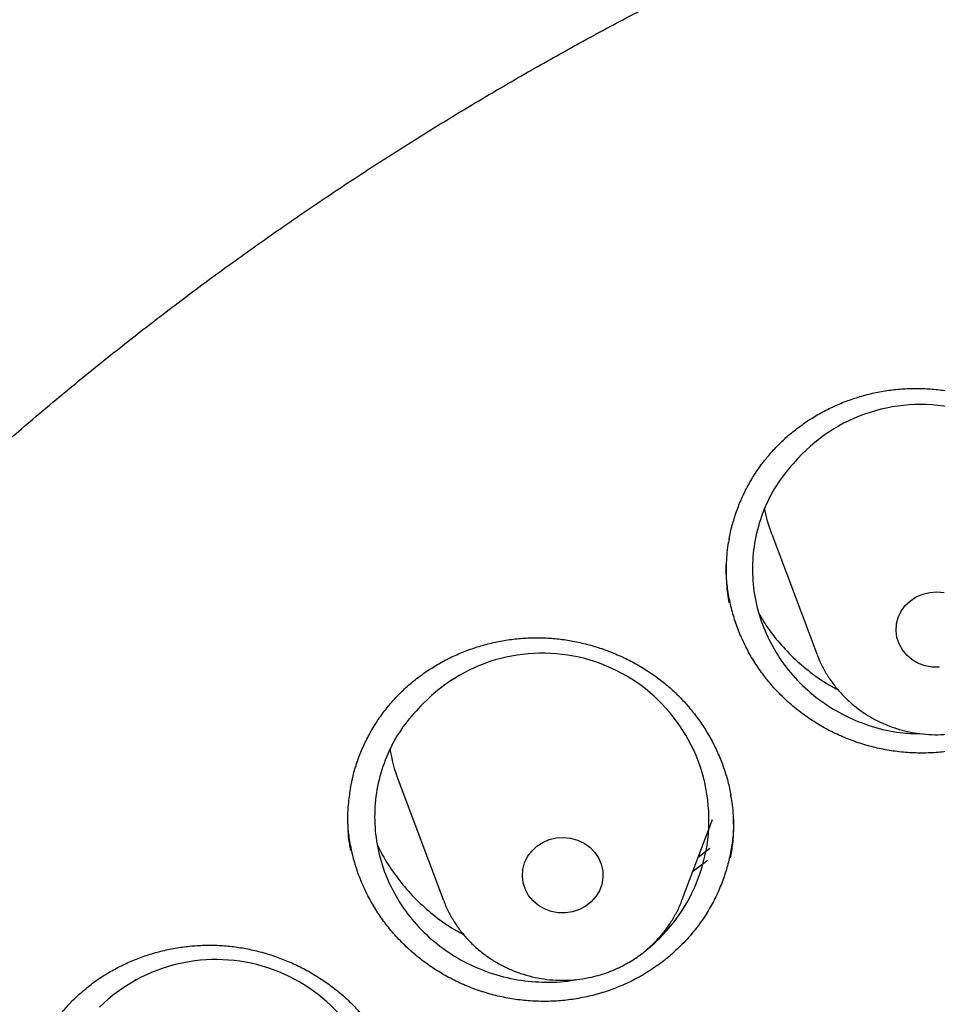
# Model space of a CAD drawing. Header units: millimetres. Extents: x 8 to 1577, y 12 to 2536.
# Tile 75 of 108: x 747.69 to 756.81, y 2150.5 to 2160.28. Entities that reach past the tile are written whole.
import ezdxf

# ---------------------------------------------------------------- set-up
doc = ezdxf.new("R2010")
doc.units = ezdxf.units.MM

msp = doc.modelspace()

# ---------------------------------------------------------------- linework, layer by layer
at = {"color": 7, "linetype": 'Continuous', "lineweight": 30}
for p, q in [((755.1639, 2155.167), (755.6109, 2153.9788)), ((755.6133, 2153.9725), (755.6109, 2153.9788)), ((751.4514, 2152.7281), (751.8984, 2151.5399)), ((754.2746, 2151.5399), (754.5738, 2152.3353)), ((754.4332, 2151.9616), (754.5487, 2152.0508)), ((751.9014, 2151.5321), (751.8984, 2151.5399))]:
    msp.add_line(p, q, dxfattribs=at)
at = {"color": 7, "linetype": 'Continuous', "lineweight": 30, "flags": 128}
for points in [[(755.1639, 2155.167), (755.121, 2155.2986), (755.0914, 2155.4258)], [(756.8289, 2153.846), (756.7572, 2153.847), (756.6868, 2153.86), (756.6201, 2153.8846), (756.5591, 2153.92), (756.5058, 2153.965), (756.4619, 2154.0182), (756.4289, 2154.0779), (756.4077, 2154.1422), (756.3992, 2154.209), (756.4035, 2154.2762), (756.4205, 2154.3415), (756.4496, 2154.403), (756.49, 2154.4586), (756.5404, 2154.5065), (756.599, 2154.5453)], [(756.599, 2154.5453), (756.6641, 2154.5735), (756.7335, 2154.5905), (756.805, 2154.5955), (756.8763, 2154.5885)], [(752.8294, 2152.0689), (752.8883, 2152.1073), (752.9535, 2152.1353), (753.023, 2152.1519), (753.0945, 2152.1566), (753.1658, 2152.1492), (753.2345, 2152.1301), (753.2985, 2152.0997), (753.3557, 2152.059), (753.4042, 2152.0095), (753.4425, 2151.9526), (753.4693, 2151.8902), (753.4839, 2151.8244), (753.4857, 2151.7571), (753.4746, 2151.6906), (753.4511, 2151.6271), (753.4159, 2151.5685), (753.3701, 2151.5167), (753.3151, 2151.4735), (753.2529, 2151.4401), (753.1852, 2151.4177), (753.1144, 2151.407), (753.0427, 2151.4084), (752.9724, 2151.4217), (752.9058, 2151.4466), (752.845, 2151.4823), (752.7919, 2151.5275), (752.7484, 2151.581), (752.7156, 2151.6408), (752.6949, 2151.7052), (752.6866, 2151.772), (752.6913, 2151.8392), (752.7086, 2151.9045), (752.7381, 2151.9658), (752.7788, 2152.0212), (752.8294, 2152.0689)], [(754.5261, 2151.9296), (754.4907, 2151.9023), (754.3779, 2151.8146)]]:
    msp.add_lwpolyline(points, dxfattribs=at)
at = {"color": 7, "linetype": 'Continuous', "lineweight": 30}
for centre, radius, start, end in [((756.6406, 2154.8024), 1.6531, 306.69494, 137.46654), ((752.8851, 2152.3317), 1.6546, 308.50064, 135.69335), ((752.8956, 2153.2722), 1.5432, 188.69404, 200.64215), ((749.6428, 2149.2922), 1.6516, 306.59529, 134.44944)]:
    msp.add_arc(centre, radius, start, end, dxfattribs=at)
for points, knots in [([(802.1747, 2150.4391), (802.1616, 2150.4855), (802.1331, 2150.586), (802.0843, 2150.7518), (802.027, 2150.944), (801.9607, 2151.1629), (801.8866, 2151.4031), (801.8029, 2151.6657), (801.6998, 2151.9793), (801.5736, 2152.348), (801.4204, 2152.7754), (801.2436, 2153.2456), (801.0401, 2153.7591), (800.8066, 2154.3165), (800.545, 2154.9062), (800.2531, 2155.5271), (799.9721, 2156.0906), (799.7101, 2156.5909), (799.4764, 2157.0207), (799.2358, 2157.4466), (798.9964, 2157.8553), (798.7657, 2158.2361), (798.5457, 2158.5883), (798.3374, 2158.9124), (798.1391, 2159.213), (797.9523, 2159.4897), (797.778, 2159.742), (797.6206, 2159.9656), (797.4807, 2160.1608), (797.359, 2160.3282), (797.2604, 2160.4622), (797.1832, 2160.566), (797.1258, 2160.6427), (797.0787, 2160.7052), (797.0333, 2160.7653), (796.98, 2160.8353), (796.9119, 2160.9244), (796.8236, 2161.0389), (796.7128, 2161.1811), (796.5778, 2161.352), (796.4206, 2161.5482), (796.2407, 2161.7687), (795.961, 2162.1052), (795.5906, 2162.5366), (795.138, 2163.0411), (794.6979, 2163.5118), (794.272, 2163.9498), (793.8621, 2164.3562), (793.4633, 2164.7379), (793.0591, 2165.112), (792.6243, 2165.5008), (792.1445, 2165.914), (791.6167, 2166.3502), (791.0518, 2166.7971), (790.4493, 2167.2523), (789.8086, 2167.7136), (789.1232, 2168.1824), (788.3915, 2168.6562), (787.6715, 2169.0961), (786.9697, 2169.5016), (786.2941, 2169.8722), (785.6037, 2170.2306), (784.9168, 2170.5676), (784.2513, 2170.8762), (783.6118, 2171.1567), (782.9996, 2171.4108), (782.4158, 2171.6403), (781.8613, 2171.847), (781.3401, 2172.0315), (780.8524, 2172.1957), (780.3987, 2172.3413), (779.9763, 2172.4708), (779.5962, 2172.5823), (779.2571, 2172.6778), (778.9602, 2172.7585), (778.6986, 2172.8273), (778.4894, 2172.8807), (778.3283, 2172.9209), (778.2013, 2172.9521), (778.0802, 2172.9814), (777.9373, 2173.0155), (777.7584, 2173.0572), (777.5319, 2173.1087), (777.2638, 2173.1676), (776.9539, 2173.233), (776.602, 2173.3037), (776.2078, 2173.3786), (775.771, 2173.4562), (775.2915, 2173.5349), (774.769, 2173.6131), (774.2033, 2173.6888), (773.5943, 2173.76), (772.9034, 2173.8284), (772.1491, 2173.8873), (771.3526, 2173.9313), (770.5742, 2173.9569), (769.7455, 2173.9661), (768.8718, 2173.9545), (767.9586, 2173.9183), (767.0826, 2173.8613), (766.2443, 2173.7864), (765.5305, 2173.7059), (764.9337, 2173.6275), (764.4465, 2173.5564), (763.9756, 2173.4812), (763.521, 2173.4025), (763.0839, 2173.321), (762.6946, 2173.2435), (762.362, 2173.1736), (762.0932, 2173.1147), (761.8667, 2173.0635), (761.6913, 2173.0227), (761.5614, 2172.9919), (761.4717, 2172.9703), (761.4014, 2172.9532), (761.3241, 2172.9343), (761.2199, 2172.9085), (761.0788, 2172.8731), (760.9113, 2172.8302), (760.7215, 2172.7806), (760.5093, 2172.7237), (760.2396, 2172.6496), (759.906, 2172.5546), (759.5021, 2172.4348), (759.0568, 2172.2964), (758.5736, 2172.1388), (758.066, 2171.9647), (757.5481, 2171.7777), (756.8864, 2171.5268), (756.0851, 2171.2017), (755.1494, 2170.7893), (754.2, 2170.3365), (753.2389, 2169.8408), (752.2685, 2169.2999), (751.312, 2168.725), (750.3715, 2168.1166), (749.4835, 2167.4994), (748.6544, 2166.8831), (747.8886, 2166.2777), (747.1594, 2165.6659), (746.4662, 2165.0494), (745.8084, 2164.4299), (745.1849, 2163.8094), (744.6386, 2163.2355), (744.1662, 2162.7155), (743.7662, 2162.2575), (743.3976, 2161.8194), (743.127, 2161.4863), (742.9426, 2161.2539), (742.8376, 2161.1201), (742.7463, 2161.0025), (742.6756, 2160.9107), (742.6275, 2160.8478), (742.5908, 2160.7996), (742.5531, 2160.75), (742.504, 2160.6849), (742.4362, 2160.5946), (742.3478, 2160.476), (742.2372, 2160.3258), (742.1088, 2160.1492), (741.9634, 2159.9459), (741.8048, 2159.7202), (741.5594, 2159.3641), (741.2331, 2158.8741), (740.8477, 2158.2647), (740.4768, 2157.6471), (740.1214, 2157.0235), (739.7696, 2156.3709), (739.4654, 2155.772), (739.206, 2155.2337), (738.9887, 2154.7623), (738.7757, 2154.2784), (738.5716, 2153.7917), (738.382, 2153.3162), (738.2112, 2152.8668), (738.0596, 2152.4491), (737.9257, 2152.0637), (737.8082, 2151.7111), (737.7058, 2151.3916), (737.6173, 2151.1057), (737.5418, 2150.8535), (737.4784, 2150.6355), (737.4405, 2150.5006), (737.4233, 2150.4391)], [0, 0, 0, 0, 0.001644, 0.003567, 0.005926, 0.008642, 0.011704, 0.015019, 0.018579, 0.023611, 0.029063, 0.034936, 0.041694, 0.048934, 0.056656, 0.06486, 0.073546, 0.07922, 0.085081, 0.091045, 0.096702, 0.101999, 0.106935, 0.111512, 0.115728, 0.119759, 0.123395, 0.126635, 0.12948, 0.131931, 0.133986, 0.13539, 0.136523, 0.137384, 0.138168, 0.139194, 0.140505, 0.142143, 0.144321, 0.146894, 0.149861, 0.153223, 0.156966, 0.165341, 0.17331, 0.180874, 0.188033, 0.194788, 0.201137, 0.207384, 0.214068, 0.221552, 0.229529, 0.237999, 0.246702, 0.255871, 0.265506, 0.275605, 0.28617, 0.294797, 0.303711, 0.312856, 0.321711, 0.330153, 0.33818, 0.345793, 0.352992, 0.359777, 0.366147, 0.372001, 0.377456, 0.382511, 0.387167, 0.391045, 0.394595, 0.397716, 0.400318, 0.401997, 0.403407, 0.404797, 0.406269, 0.408439, 0.411091, 0.414224, 0.417838, 0.421934, 0.426512, 0.43157, 0.437111, 0.443132, 0.449635, 0.45662, 0.464085, 0.473353, 0.48246, 0.491324, 0.499945, 0.510755, 0.521155, 0.531147, 0.540731, 0.549906, 0.555693, 0.561304, 0.56674, 0.572001, 0.577087, 0.581955, 0.585584, 0.588725, 0.591376, 0.593539, 0.594895, 0.595949, 0.596701, 0.597372, 0.598676, 0.600383, 0.602357, 0.6046, 0.60711, 0.609889, 0.614191, 0.61901, 0.624346, 0.630198, 0.636467, 0.64279, 0.649134, 0.660817, 0.672571, 0.684395, 0.697141, 0.709968, 0.722876, 0.735865, 0.748901, 0.760534, 0.7719, 0.782999, 0.79383, 0.804396, 0.814693, 0.824724, 0.832252, 0.839416, 0.846155, 0.852469, 0.85459, 0.856659, 0.858496, 0.859866, 0.860768, 0.861303, 0.862016, 0.86298, 0.864193, 0.866024, 0.868232, 0.870816, 0.873777, 0.877111, 0.880623, 0.889162, 0.898067, 0.906326, 0.914876, 0.923718, 0.932851, 0.938938, 0.945148, 0.95148, 0.957927, 0.964124, 0.969879, 0.97519, 0.980058, 0.984485, 0.988469, 0.992012, 0.995113, 0.997776, 1, 1, 1, 1]), ([(737.4636, 2138.4068), (737.4674, 2138.4301), (737.5017, 2138.6408), (737.577, 2139.0374), (737.6902, 2139.5963), (737.8156, 2140.153), (737.9517, 2140.7074), (738.0987, 2141.2594), (738.2567, 2141.8087), (738.4254, 2142.3552), (738.6049, 2142.8987), (738.7951, 2143.4389), (738.996, 2143.9758), (739.2074, 2144.5091), (739.4293, 2145.0386), (739.6617, 2145.5641), (739.9044, 2146.0856), (740.1573, 2146.6027), (740.4204, 2147.1153), (740.6936, 2147.6233), (740.9768, 2148.1265), (741.2698, 2148.6246), (741.5726, 2149.1176), (741.8852, 2149.6052), (742.2073, 2150.0873), (742.5388, 2150.5637), (742.8798, 2151.0343), (743.2299, 2151.4989), (743.5892, 2151.9573), (743.9574, 2152.4094), (744.3345, 2152.855), (744.7204, 2153.294), (745.1149, 2153.7262), (745.5178, 2154.1515), (745.929, 2154.5698), (746.3485, 2154.9808), (746.7759, 2155.3844), (747.2113, 2155.7806), (747.6545, 2156.1691), (748.1052, 2156.5498), (748.5633, 2156.9227), (749.0288, 2157.2875), (749.5014, 2157.6442), (749.9809, 2157.9926), (750.4672, 2158.3327), (750.9602, 2158.6642), (751.4596, 2158.9871), (751.9653, 2159.3013), (752.4772, 2159.6066), (752.9949, 2159.903), (753.5185, 2160.1903), (754.0476, 2160.4685), (754.5821, 2160.7375), (755.1218, 2160.9972), (755.6666, 2161.2474), (756.2162, 2161.4881), (756.7705, 2161.7192), (757.3293, 2161.9407), (757.8923, 2162.1524), (758.4594, 2162.3543), (759.0304, 2162.5463), (759.6051, 2162.7284), (760.1833, 2162.9004), (760.7648, 2163.0624), (761.3493, 2163.2142), (761.9368, 2163.3559), (762.527, 2163.4874), (763.1197, 2163.6085), (763.7146, 2163.7194), (764.3117, 2163.8199), (764.9106, 2163.91), (765.5112, 2163.9897), (766.1133, 2164.0589), (766.7166, 2164.1177), (767.321, 2164.166), (767.9263, 2164.2038), (768.5322, 2164.2311), (769.1385, 2164.2478), (769.7451, 2164.254), (770.3516, 2164.2497), (770.958, 2164.2348), (771.564, 2164.2094), (772.1694, 2164.1735), (772.7739, 2164.1271), (773.3775, 2164.0702), (773.9798, 2164.0028), (774.5807, 2163.9249), (775.1799, 2163.8367), (775.7773, 2163.738), (776.3727, 2163.629), (776.9658, 2163.5097), (777.5564, 2163.38), (778.1444, 2163.2402), (778.7295, 2163.0901), (779.3115, 2162.93), (779.8903, 2162.7597), (780.4656, 2162.5794), (781.0373, 2162.3892), (781.6051, 2162.189), (782.1688, 2161.9791), (782.7283, 2161.7593), (783.2834, 2161.5299), (783.8339, 2161.2909), (784.3795, 2161.0424), (784.9201, 2160.7844), (785.4556, 2160.5171), (785.9857, 2160.2406), (786.5102, 2159.9549), (787.029, 2159.6601), (787.5419, 2159.3563), (788.0487, 2159.0437), (788.5492, 2158.7224), (789.0433, 2158.3924), (789.5309, 2158.0539), (790.0116, 2157.707), (790.4854, 2157.3518), (790.9521, 2156.9884), (791.4116, 2156.617), (791.8636, 2156.2376), (792.3081, 2155.8505), (792.7449, 2155.4557), (793.1738, 2155.0534), (793.5946, 2154.6437), (794.0073, 2154.2268), (794.4118, 2153.8028), (794.8077, 2153.3718), (795.1951, 2152.934), (795.5738, 2152.4896), (795.9436, 2152.0387), (796.3045, 2151.5814), (796.6563, 2151.1179), (796.9988, 2150.6484), (797.3321, 2150.173), (797.6559, 2149.6919), (797.9701, 2149.2053), (798.2747, 2148.7133), (798.5695, 2148.2161), (798.8544, 2147.7138), (799.1294, 2147.2067), (799.3943, 2146.6949), (799.649, 2146.1786), (799.8936, 2145.6579), (800.1277, 2145.1331), (800.3515, 2144.6043), (800.5648, 2144.0717), (800.7676, 2143.5355), (800.9597, 2142.9959), (801.1412, 2142.453), (801.3118, 2141.907), (801.4717, 2141.3582), (801.6207, 2140.8067), (801.7588, 2140.2527), (801.8861, 2139.6964), (802.0016, 2139.1379), (802.0862, 2138.6963), (802.1283, 2138.4403), (802.1396, 2138.3718)], [0, 0, 0, 0, 0.000813, 0.007373, 0.013933, 0.020493, 0.027053, 0.033613, 0.040172, 0.046732, 0.053292, 0.059852, 0.066411, 0.072971, 0.07953, 0.08609, 0.092649, 0.099209, 0.105768, 0.112327, 0.118886, 0.125445, 0.132004, 0.138563, 0.145122, 0.151681, 0.158239, 0.164798, 0.171356, 0.177915, 0.184473, 0.191032, 0.19759, 0.204148, 0.210706, 0.217264, 0.223822, 0.23038, 0.236938, 0.243495, 0.250053, 0.256611, 0.263168, 0.269726, 0.276283, 0.282841, 0.289398, 0.295955, 0.302512, 0.30907, 0.315627, 0.322184, 0.328741, 0.335298, 0.341855, 0.348412, 0.354969, 0.361525, 0.368082, 0.374639, 0.381196, 0.387752, 0.394309, 0.400866, 0.407422, 0.413979, 0.420535, 0.427092, 0.433648, 0.440205, 0.446761, 0.453318, 0.459874, 0.466431, 0.472987, 0.479544, 0.4861, 0.492656, 0.499213, 0.505769, 0.512326, 0.518882, 0.525438, 0.531995, 0.538551, 0.545108, 0.551664, 0.558221, 0.564777, 0.571333, 0.57789, 0.584446, 0.591003, 0.597559, 0.604116, 0.610672, 0.617229, 0.623786, 0.630342, 0.636899, 0.643456, 0.650012, 0.656569, 0.663126, 0.669683, 0.67624, 0.682797, 0.689353, 0.69591, 0.702467, 0.709025, 0.715582, 0.722139, 0.728696, 0.735253, 0.741811, 0.748368, 0.754926, 0.761483, 0.768041, 0.774598, 0.781156, 0.787714, 0.794272, 0.80083, 0.807388, 0.813946, 0.820504, 0.827062, 0.83362, 0.840179, 0.846737, 0.853296, 0.859854, 0.866413, 0.872971, 0.87953, 0.886089, 0.892648, 0.899207, 0.905766, 0.912325, 0.918885, 0.925444, 0.932003, 0.938563, 0.945122, 0.951682, 0.958241, 0.964801, 0.971361, 0.977921, 0.984481, 0.99104, 0.9976, 1, 1, 1, 1]), ([(755.1809, 2156.0042), (755.1968, 2156.0211), (755.2446, 2156.0718), (755.3305, 2156.1512), (755.4412, 2156.2394), (755.5595, 2156.3198), (755.6847, 2156.3917), (755.816, 2156.4547), (755.9522, 2156.508), (756.0923, 2156.5511), (756.2349, 2156.5837), (756.379, 2156.6056), (756.5233, 2156.6165), (756.6673, 2156.6163), (756.8113, 2156.6056), (756.9554, 2156.5843), (757.0992, 2156.5524), (757.2413, 2156.51), (757.3803, 2156.4574), (757.5147, 2156.395), (757.6433, 2156.3236), (757.7648, 2156.2437), (757.8784, 2156.156), (757.9838, 2156.0607), (758.0818, 2155.9578), (758.1722, 2155.8471), (758.2546, 2155.7293), (758.3281, 2155.6053), (758.3918, 2155.476), (758.4456, 2155.3426), (758.4873, 2155.206), (758.5115, 2155.112), (758.5185, 2155.0635), (758.5187, 2155.0617)], [0, 0, 0, 0, 0.016617, 0.049913, 0.083405, 0.117166, 0.151146, 0.185277, 0.219473, 0.253618, 0.287613, 0.32138, 0.354848, 0.387962, 0.421113, 0.454727, 0.488716, 0.522967, 0.557347, 0.591695, 0.625846, 0.65968, 0.693105, 0.726173, 0.759465, 0.793173, 0.827188, 0.86143, 0.895805, 0.930209, 0.964524, 0.998672, 1, 1, 1, 1]), ([(754.7397, 2155.1133), (754.7418, 2155.1266), (754.7513, 2155.1865), (754.7791, 2155.2911), (754.8234, 2155.4262), (754.8792, 2155.5575), (754.9449, 2155.6841), (755.0205, 2155.8047), (755.0992, 2155.9117), (755.1558, 2155.9757), (755.1809, 2156.0042)], [0, 0, 0, 0, 0.040334, 0.181454, 0.323209, 0.465187, 0.606843, 0.747818, 0.887839, 1, 1, 1, 1]), ([(755.4225, 2155.92), (755.3615, 2155.851), (755.2396, 2155.7131), (755.1056, 2155.4723), (755.0138, 2155.2145), (754.9683, 2154.9444), (754.9714, 2154.6704), (755.0212, 2154.4), (755.1183, 2154.1411), (755.2582, 2153.9005), (755.4385, 2153.6859), (755.6527, 2153.5025), (755.8958, 2153.3564), (756.1601, 2153.252), (756.413, 2153.1926), (756.5762, 2153.1884), (756.6447, 2153.1867)], [0, 0, 0, 0, 0.0728133, 0.1456268, 0.2184385, 0.2912505, 0.3640972, 0.436944, 0.5098314, 0.5827189, 0.6556289, 0.7285387, 0.8014431, 0.8743472, 0.9472203, 1, 1, 1, 1]), ([(754.7393, 2155.1168), (754.7372, 2155.1078), (754.7196, 2155.0312), (754.7093, 2154.8828), (754.7088, 2154.6805), (754.7292, 2154.5489), (754.739, 2154.4862)], [0, 0, 0, 0, 0.044148, 0.372322, 0.701085, 1, 1, 1, 1]), ([(758.077, 2153.6117), (758.0412, 2153.5744), (757.9695, 2153.4997), (757.8489, 2153.3983), (757.7193, 2153.3054), (757.5816, 2153.2237), (757.4382, 2153.1543), (757.2891, 2153.0967), (757.1338, 2153.0511), (756.9751, 2153.0183), (756.8155, 2152.9988), (756.6547, 2152.9922), (756.4922, 2152.9988), (756.3307, 2153.0185), (756.1731, 2153.0511), (756.0186, 2153.096), (755.867, 2153.1538), (755.7208, 2153.2237), (755.5822, 2153.3045), (755.4507, 2153.3962), (755.3264, 2153.4991), (755.2115, 2153.6116), (755.1078, 2153.7319), (755.0146, 2153.8599), (754.9322, 2153.9962), (754.8619, 2154.1386), (754.8049, 2154.2847), (754.7605, 2154.4348), (754.7295, 2154.5892), (754.7119, 2154.7341), (754.7112, 2154.8266), (754.7109, 2154.8664)], [0, 0, 0, 0, 0.03423, 0.068462, 0.103682, 0.138901, 0.173198, 0.207496, 0.242797, 0.278099, 0.312323, 0.346547, 0.381769, 0.41699, 0.451169, 0.485348, 0.520514, 0.55568, 0.589977, 0.624273, 0.659566, 0.694859, 0.72916, 0.763462, 0.798759, 0.834057, 0.868389, 0.90272, 0.93805, 0.973379, 1, 1, 1, 1]), ([(755.0382, 2154.3775), (755.0601, 2154.3394), (755.119, 2154.2372), (755.2393, 2154.0853), (755.3936, 2153.9227), (755.567, 2153.7796), (755.7106, 2153.6797), (755.7994, 2153.6351), (755.8211, 2153.6242)], [0, 0, 0, 0, 0.120684, 0.323932, 0.527828, 0.731076, 0.93432, 1, 1, 1, 1]), ([(751.4787, 2153.5962), (751.4953, 2153.6123), (751.5455, 2153.6605), (751.635, 2153.7354), (751.7497, 2153.8179), (751.8717, 2153.8922), (752.0002, 2153.9578), (752.1343, 2154.0142), (752.2729, 2154.0607), (752.4148, 2154.097), (752.5589, 2154.1227), (752.7039, 2154.1375), (752.8486, 2154.1415), (752.9925, 2154.1345), (753.1359, 2154.117), (753.2789, 2154.0889), (753.421, 2154.0503), (753.561, 2154.0014), (753.6974, 2153.9424), (753.8289, 2153.874), (753.954, 2153.7968), (754.0717, 2153.7115), (754.181, 2153.6188), (754.2819, 2153.519), (754.375, 2153.4119), (754.4602, 2153.2975), (754.5369, 2153.1764), (754.6045, 2153.0495), (754.6623, 2152.9179), (754.709, 2152.7825), (754.7406, 2152.6684), (754.7523, 2152.5993), (754.7561, 2152.5767)], [0, 0, 0, 0, 0.016934, 0.050865, 0.084995, 0.119399, 0.154028, 0.188812, 0.223666, 0.25847, 0.293125, 0.327549, 0.36167, 0.39543, 0.429223, 0.46349, 0.498139, 0.533055, 0.568104, 0.60312, 0.637935, 0.672427, 0.706503, 0.740212, 0.774144, 0.808499, 0.843168, 0.878067, 0.913102, 0.948165, 0.983136, 1, 1, 1, 1]), ([(755.6144, 2153.9725), (755.6251, 2153.9451), (755.6499, 2153.882), (755.7007, 2153.7882), (755.7644, 2153.6914), (755.8375, 2153.601), (755.9191, 2153.5175), (756.0086, 2153.4417), (756.1052, 2153.3743), (756.208, 2153.3159), (756.3162, 2153.2671), (756.4289, 2153.2283), (756.5449, 2153.1998), (756.6634, 2153.182), (756.7832, 2153.1751), (756.9032, 2153.1792), (757.0224, 2153.1941), (757.1397, 2153.22), (757.254, 2153.2564), (757.3642, 2153.3031), (757.4693, 2153.3598), (757.5683, 2153.4258), (757.6604, 2153.5005), (757.7446, 2153.5834), (757.8203, 2153.6735), (757.8864, 2153.7702), (757.9429, 2153.8709), (757.9717, 2153.9415), (757.9859, 2153.9761)], [0, 0, 0, 0, 0.029348, 0.067674, 0.106055, 0.144505, 0.183033, 0.221644, 0.260341, 0.299124, 0.33799, 0.376931, 0.415941, 0.455011, 0.49413, 0.533288, 0.572471, 0.611664, 0.650855, 0.690028, 0.729171, 0.768269, 0.807308, 0.846275, 0.885162, 0.923959, 0.962663, 1, 1, 1, 1]), ([(750.9784, 2152.6492), (750.9864, 2152.6894), (751.0035, 2152.7756), (751.0431, 2152.9051), (751.094, 2153.0373), (751.1558, 2153.1653), (751.2273, 2153.2882), (751.3084, 2153.4046), (751.3922, 2153.5076), (751.452, 2153.5689), (751.4787, 2153.5962)], [0, 0, 0, 0, 0.113576, 0.243781, 0.374579, 0.505587, 0.636301, 0.766387, 0.895588, 1, 1, 1, 1]), ([(751.701, 2153.4874), (751.6382, 2153.4205), (751.5124, 2153.2869), (751.3716, 2153.0511), (751.2725, 2152.7969), (751.2192, 2152.5293), (751.2144, 2152.2562), (751.2564, 2151.9852), (751.346, 2151.7243), (751.4788, 2151.4803), (751.6528, 2151.261), (751.8615, 2151.0716), (752.1003, 2150.9187), (752.3613, 2150.8056), (752.6382, 2150.7356), (752.9211, 2150.7149), (753.1188, 2150.7205), (753.216, 2150.7448), (753.2221, 2150.7464)], [0, 0, 0, 0, 0.066313, 0.132625, 0.198937, 0.265249, 0.331586, 0.397923, 0.464299, 0.530675, 0.597084, 0.663493, 0.729912, 0.796331, 0.862735, 0.929139, 0.995508, 1, 1, 1, 1]), ([(750.9798, 2152.6525), (750.9712, 2152.6034), (750.9505, 2152.4862), (750.9477, 2152.2973), (750.9564, 2152.1371), (750.9753, 2152.0483), (750.9796, 2152.0278)], [0, 0, 0, 0, 0.238057, 0.568728, 0.900466, 1, 1, 1, 1]), ([(754.755, 2151.9552), (754.7631, 2151.9998), (754.7835, 2152.1126), (754.7878, 2152.2968), (754.7795, 2152.4614), (754.7601, 2152.5547), (754.7549, 2152.5798)], [0, 0, 0, 0, 0.216717, 0.547575, 0.878095, 1, 1, 1, 1]), ([(754.2547, 2151.0755), (754.2172, 2151.0402), (754.142, 2150.9694), (754.0167, 2150.8745), (753.8829, 2150.7885), (753.7415, 2150.7139), (753.595, 2150.6518), (753.4433, 2150.6018), (753.286, 2150.5639), (753.1258, 2150.539), (752.9654, 2150.5273), (752.8044, 2150.5286), (752.6424, 2150.5431), (752.482, 2150.5706), (752.326, 2150.6107), (752.1737, 2150.6629), (752.025, 2150.7279), (751.8822, 2150.8047), (751.7476, 2150.892), (751.6206, 2150.9896), (751.5013, 2151.0982), (751.3919, 2151.2159), (751.2941, 2151.3408), (751.2072, 2151.4728), (751.1314, 2151.6126), (751.0682, 2151.7578), (751.0182, 2151.9061), (750.9815, 2152.0577), (750.9581, 2152.2032), (750.9536, 2152.2987), (750.9516, 2152.3415)], [0, 0, 0, 0, 0.035361, 0.070723, 0.107104, 0.143484, 0.178953, 0.214423, 0.250929, 0.287436, 0.322845, 0.358253, 0.394694, 0.431134, 0.466507, 0.50188, 0.538274, 0.57467, 0.610164, 0.645658, 0.682185, 0.718711, 0.7542, 0.78969, 0.82621, 0.862731, 0.898235, 0.933739, 0.970276, 1, 1, 1, 1]), ([(754.7839, 2152.3394), (754.7842, 2152.3134), (754.7851, 2152.2347), (754.7717, 2152.1039), (754.7446, 2151.9501), (754.7036, 2151.8008), (754.6501, 2151.6556), (754.5834, 2151.5141), (754.4972, 2151.3674), (754.3902, 2151.2183), (754.3, 2151.1233), (754.2547, 2151.0755)], [0, 0, 0, 0, 0.0556185, 0.1680896, 0.2805602, 0.3896538, 0.4987483, 0.6110139, 0.7232793, 0.8608708, 1, 1, 1, 1]), ([(751.2508, 2152.0737), (751.2531, 2152.0684), (751.2844, 2151.9954), (751.366, 2151.8638), (751.4966, 2151.6832), (751.6489, 2151.5182), (751.8188, 2151.371), (751.9707, 2151.2619), (752.0695, 2151.21), (752.1018, 2151.193)], [0, 0, 0, 0, 0.014193, 0.19393, 0.373555, 0.553753, 0.733377, 0.912945, 1, 1, 1, 1]), ([(751.9028, 2151.5323), (751.9105, 2151.5117), (751.9317, 2151.4552), (751.9779, 2151.3674), (752.0397, 2151.2695), (752.1113, 2151.1779), (752.1914, 2151.0931), (752.2795, 2151.0158), (752.3749, 2150.9469), (752.4767, 2150.8869), (752.584, 2150.8363), (752.6959, 2150.7956), (752.8114, 2150.7653), (752.9295, 2150.7456), (753.0491, 2150.7367), (753.1692, 2150.7388), (753.2886, 2150.7518), (753.4063, 2150.7757), (753.5212, 2150.8102), (753.6322, 2150.8551), (753.7383, 2150.91), (753.8385, 2150.9744), (753.9319, 2151.0477), (754.0176, 2151.1291), (754.0948, 2151.218), (754.163, 2151.3134), (754.2206, 2151.4149), (754.2581, 2151.4926), (754.2729, 2151.5373), (754.2756, 2151.5453)], [0, 0, 0, 0, 0.021881, 0.060113, 0.098398, 0.136749, 0.175176, 0.213685, 0.252281, 0.290962, 0.329726, 0.368568, 0.407479, 0.446451, 0.485475, 0.524539, 0.563631, 0.602736, 0.64184, 0.680931, 0.719993, 0.759012, 0.797975, 0.836869, 0.875684, 0.914411, 0.953045, 0.991587, 1, 1, 1, 1]), ([(748.2951, 2150.6093), (748.3125, 2150.6244), (748.3649, 2150.67), (748.458, 2150.7401), (748.5766, 2150.8166), (748.7021, 2150.8845), (748.8336, 2150.9435), (748.9703, 2150.9931), (749.1111, 2151.0327), (749.2547, 2151.0619), (749.3999, 2151.0805), (749.5455, 2151.0883), (749.6904, 2151.0853), (749.8339, 2151.0714), (749.9763, 2151.0471), (750.1179, 2151.0123), (750.258, 2150.9671), (750.3956, 2150.9117), (750.529, 2150.8465), (750.6571, 2150.7722), (750.7784, 2150.6894), (750.8919, 2150.599), (750.9967, 2150.5017), (751.0928, 2150.3975), (751.1806, 2150.2867), (751.2602, 2150.1689), (751.3311, 2150.0449), (751.3926, 2149.9155), (751.4437, 2149.7818), (751.4837, 2149.6501), (751.5011, 2149.5622), (751.5092, 2149.5209)], [0, 0, 0, 0, 0.017295, 0.051938, 0.086784, 0.12191, 0.157266, 0.192782, 0.22837, 0.263912, 0.299303, 0.33446, 0.369309, 0.403788, 0.438296, 0.473286, 0.508668, 0.544321, 0.58011, 0.615865, 0.651414, 0.686633, 0.721427, 0.755844, 0.790481, 0.82555, 0.860942, 0.89657, 0.932338, 0.968136, 1, 1, 1, 1]), ([(747.733, 2149.6091), (747.7368, 2149.631), (747.7483, 2149.6987), (747.7795, 2149.81), (747.8258, 2149.9423), (747.8833, 2150.0712), (747.951, 2150.1955), (748.0284, 2150.3143), (748.115, 2150.4261), (748.2038, 2150.5249), (748.2668, 2150.5831), (748.2951, 2150.6093)], [0, 0, 0, 0, 0.057425, 0.177228, 0.297915, 0.41916, 0.540607, 0.661787, 0.782387, 0.902163, 1, 1, 1, 1])]:
    msp.add_open_spline(points, degree=3, knots=knots, dxfattribs=at)

doc.saveas('drawing.dxf')
